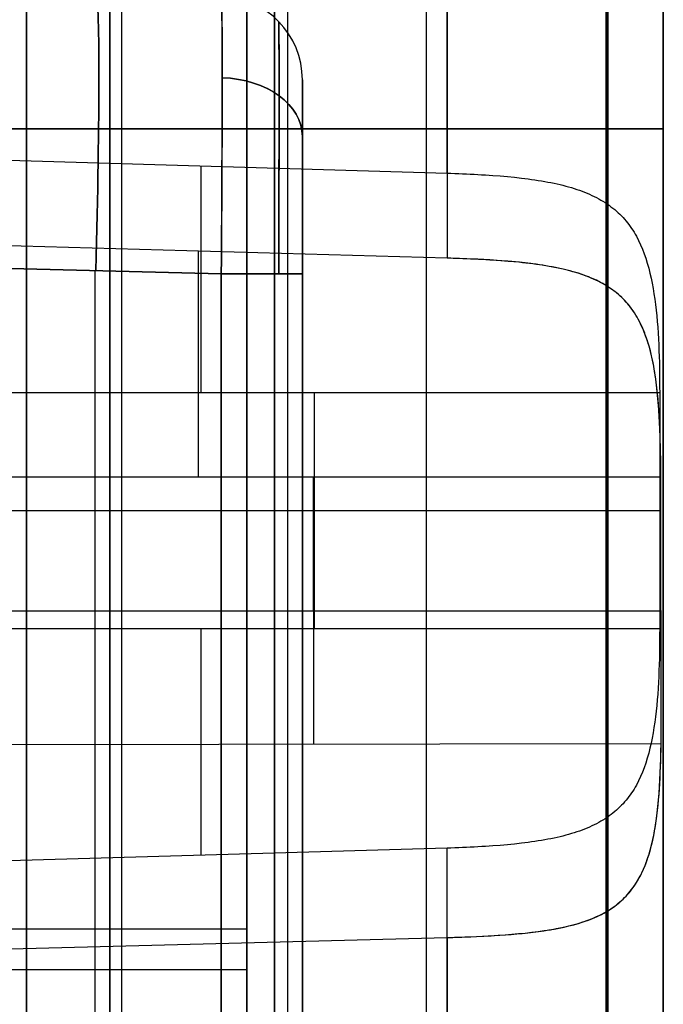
# Model space of a CAD drawing. Extents: x -8 to 8, y 0 to 107.
# Tile 178 of 256: x 6.01 to 8.33, y 25.7 to 29.24. Entities that reach past the tile are written whole.
import ezdxf

# ---------------------------------------------------------------- set-up
doc = ezdxf.new("R2010")
doc.units = 0
doc.layers.add('COUPLER_CASE', color=7, linetype='CONTINUOUS')
doc.layers.add('COUPLER_PCB', color=7, linetype='CONTINUOUS')

msp = doc.modelspace()

# ---------------------------------------------------------------- linework, layer by layer
at = {"layer": 'COUPLER_CASE', "color": 9}
for p, q in [((8.3272, 85.4991, 75.6982), (8.3272, 18.3788, 75.6982)), ((6.3772, 20.5495, 52.6049), (6.3772, 39.5872, 52.6049)), ((6.3772, 20.5495, 97.0761), (6.3772, 39.5872, 97.0761)), ((6.9272, 39.5728, 52.6193), (6.9272, 20.5639, 52.6193)), ((6.9272, 20.5639, 97.0617), (6.9272, 39.5728, 97.0617)), ((6.9272, 39.5728, 74.8405), (6.9272, 20.5639, 74.8405)), ((6.8272, 24.3712, 138.9332), (6.8272, 39.0453, 138.9332)), ((6.8272, 16.2084, 143.033), (6.8272, 35.9882, 143.033)), ((8.3272, 35.722, 144.7152), (8.3272, 5.3571, 144.7152)), ((6.8272, 24.3712, 12.3627), (6.8272, 34.0663, 12.3627)), ((6.8272, 24.4622, 13.4989), (6.8272, 33.241, 13.4989)), ((6.8272, 33.241, 137.6704), (6.8272, 24.4622, 137.6704)), ((6.9746, 24.4661, 134.7957), (6.9746, 33.2371, 134.7957)), ((6.9746, 24.4661, 16.3736), (6.9746, 33.2371, 16.3736)), ((7.4746, 24.4792, 13.5158), (7.4746, 33.224, 13.5158)), ((7.4746, 24.4792, 137.6534), (7.4746, 33.224, 137.6534)), ((8.1219, 33.2071, 13.5328), (8.1219, 24.4961, 13.5328)), ((8.1219, 24.4961, 137.6365), (8.1219, 33.2071, 137.6365)), ((8.1219, 33.2071, 134.8257), (8.1219, 24.4961, 134.8257)), ((8.1219, 24.4961, 16.3435), (8.1219, 33.2071, 16.3435)), ((8.1272, 33.2071, 16.3434), (8.1272, 24.4961, 16.3434)), ((8.1272, 24.4961, 13.5328), (8.1272, 33.2071, 13.5328)), ((8.1272, 24.4961, 134.8258), (8.1272, 33.2071, 134.8258)), ((8.1272, 33.2071, 137.6364), (8.1272, 24.4961, 137.6364)), ((8.3272, 24.4961, 137.8364), (8.3272, 33.2071, 137.8364)), ((8.3272, 33.2071, 134.6258), (8.3272, 24.4961, 134.6258)), ((8.3272, 33.2071, 13.3328), (8.3272, 24.4961, 13.3328)), ((8.3272, 24.4961, 16.5434), (8.3272, 33.2071, 16.5434)), ((6.8272, 31.1502, 8.3635), (6.8272, 20.5612, 8.3635)), ((7.5481, 30.8775, 5.8815), (7.5481, 28.3849, 5.8815)), ((8.3272, 19.0786, 6.6812), (8.3272, 30.8775, 6.6812)), ((7.5481, 28.6913, 145.515), (7.5481, 30.2586, 145.515)), ((7.0272, 29.028, 18.3412), (7.0272, 29.028, 43.7334)), ((7.0272, 29.028, 31.0373), (7.0272, 22.2753, 31.0373)), ((8.1219, 28.8516, 134.8257), (5.8272, 28.8516, 134.7656)), ((5.8272, 28.8516, 16.4036), (8.1219, 28.8516, 16.3435)), ((8.1219, 28.8516, 13.5328), (6.8272, 28.8516, 13.4989)), ((6.8272, 28.8516, 137.6704), (8.1219, 28.8516, 137.6365)), ((5.011, 28.7657, 145.5814), (7.5481, 28.6913, 145.515)), ((7.5481, 28.6913, 145.515), (7.5622, 28.6909, 145.5145)), ((7.5622, 28.6909, 145.5145), (7.5763, 28.6904, 145.5137)), ((7.5763, 28.6904, 145.5137), (7.5903, 28.6899, 145.5127)), ((7.5903, 28.6899, 145.5127), (7.6042, 28.6893, 145.5115)), ((7.6042, 28.6893, 145.5115), (7.6181, 28.6887, 145.51)), ((7.6181, 28.6887, 145.51), (7.6319, 28.6881, 145.5083)), ((7.6319, 28.6881, 145.5083), (7.6456, 28.6874, 145.5064)), ((7.6456, 28.6874, 145.5064), (7.6593, 28.6866, 145.5042)), ((7.6593, 28.6866, 145.5042), (7.6729, 28.6858, 145.5018)), ((7.6729, 28.6858, 145.5018), (7.6864, 28.685, 145.4992)), ((7.6864, 28.685, 145.4992), (7.7131, 28.6832, 145.4932)), ((7.7131, 28.6832, 145.4932), (7.7395, 28.6812, 145.4865)), ((7.7395, 28.6812, 145.4865), (7.7655, 28.6789, 145.4788)), ((7.7655, 28.6789, 145.4788), (7.791, 28.6765, 145.4704)), ((7.791, 28.6765, 145.4704), (7.8161, 28.6737, 145.4612)), ((7.8161, 28.6737, 145.4612), (7.8285, 28.6722, 145.4563)), ((7.8285, 28.6722, 145.4563), (7.8407, 28.6707, 145.4512)), ((7.8407, 28.6707, 145.4512), (7.8528, 28.669, 145.4459)), ((7.8528, 28.669, 145.4459), (7.8648, 28.6673, 145.4405)), ((7.8648, 28.6673, 145.4405), (7.8766, 28.6655, 145.4348)), ((7.8766, 28.6655, 145.4348), (7.8883, 28.6636, 145.429)), ((7.8883, 28.6636, 145.429), (7.8999, 28.6616, 145.4231)), ((7.8999, 28.6616, 145.4231), (7.9113, 28.6595, 145.417)), ((7.9113, 28.6595, 145.417), (7.9225, 28.6573, 145.4107)), ((7.9225, 28.6573, 145.4107), (7.9336, 28.655, 145.4042)), ((7.9336, 28.655, 145.4042), (7.9445, 28.6526, 145.3977)), ((7.9445, 28.6526, 145.3977), (7.9553, 28.6501, 145.3909)), ((7.9553, 28.6501, 145.3909), (7.9658, 28.6475, 145.3841)), ((7.9658, 28.6475, 145.3841), (7.9761, 28.6448, 145.3772)), ((7.9761, 28.6448, 145.3772), (7.9863, 28.642, 145.3701)), ((7.9863, 28.642, 145.3701), (7.9963, 28.6391, 145.3629)), ((7.9963, 28.6391, 145.3629), (8.0061, 28.636, 145.3557)), ((8.0061, 28.636, 145.3557), (8.0157, 28.6329, 145.3483)), ((8.0157, 28.6329, 145.3483), (8.0252, 28.6296, 145.3409)), ((8.0252, 28.6296, 145.3409), (8.0345, 28.6262, 145.3333)), ((8.0345, 28.6262, 145.3333), (8.0436, 28.6226, 145.3257)), ((8.0436, 28.6226, 145.3257), (8.0525, 28.619, 145.3181)), ((8.0525, 28.619, 145.3181), (8.0612, 28.6152, 145.3103)), ((8.0612, 28.6152, 145.3103), (8.0698, 28.6114, 145.3025)), ((8.0698, 28.6114, 145.3025), (8.0782, 28.6073, 145.2947)), ((8.0782, 28.6073, 145.2947), (8.0863, 28.6032, 145.2868)), ((8.0863, 28.6032, 145.2868), (8.0944, 28.5989, 145.2789)), ((8.0944, 28.5989, 145.2789), (8.1022, 28.5945, 145.2709)), ((8.1022, 28.5945, 145.2709), (8.1099, 28.59, 145.2629)), ((8.1099, 28.59, 145.2629), (8.1173, 28.5853, 145.2549)), ((8.1173, 28.5853, 145.2549), (8.1247, 28.5805, 145.2469)), ((8.1247, 28.5805, 145.2469), (8.1318, 28.5755, 145.2388)), ((8.1318, 28.5755, 145.2388), (8.1387, 28.5705, 145.2307)), ((8.1387, 28.5705, 145.2307), (8.1455, 28.5653, 145.2227)), ((8.1455, 28.5653, 145.2227), (8.1521, 28.5599, 145.2146)), ((8.1521, 28.5599, 145.2146), (8.1585, 28.5544, 145.2065)), ((8.1585, 28.5544, 145.2065), (8.1647, 28.5488, 145.1984)), ((8.1647, 28.5488, 145.1984), (8.1708, 28.5431, 145.1904)), ((8.1708, 28.5431, 145.1904), (8.1766, 28.5372, 145.1824)), ((8.1766, 28.5372, 145.1824), (8.1823, 28.5312, 145.1744)), ((8.1823, 28.5312, 145.1744), (8.1878, 28.525, 145.1664)), ((8.1878, 28.525, 145.1664), (8.1932, 28.5187, 145.1584)), ((8.1932, 28.5187, 145.1584), (8.1984, 28.5123, 145.1505)), ((8.1984, 28.5123, 145.1505), (8.2034, 28.5058, 145.1426)), ((8.2034, 28.5058, 145.1426), (8.2082, 28.4991, 145.1348)), ((8.2082, 28.4991, 145.1348), (8.2129, 28.4923, 145.1271)), ((8.2129, 28.4923, 145.1271), (8.2175, 28.4854, 145.1194)), ((8.2175, 28.4854, 145.1194), (8.2219, 28.4783, 145.1117)), ((8.2219, 28.4783, 145.1117), (8.2261, 28.4712, 145.1042)), ((8.2261, 28.4712, 145.1042), (8.2303, 28.4639, 145.0967)), ((8.2303, 28.4639, 145.0967), (8.2381, 28.4489, 145.0818)), ((7.5481, 28.3849, 5.8815), (4.9857, 28.4578, 5.8144)), ((8.2381, 28.4489, 145.0818), (8.2454, 28.4335, 145.0673)), ((8.2454, 28.4335, 145.0673), (8.2521, 28.4176, 145.0531)), ((8.2521, 28.4176, 145.0531), (8.2584, 28.4012, 145.0393)), ((8.2584, 28.4012, 145.0393), (8.2642, 28.3845, 145.0259)), ((7.5704, 28.3842, 5.8824), (7.5481, 28.3849, 5.8815)), ((7.5624, 28.3845, 5.882), (7.5481, 28.3849, 5.8815)), ((7.5767, 28.384, 5.8828), (7.5624, 28.3845, 5.882)), ((7.5927, 28.3835, 5.8839), (7.5704, 28.3842, 5.8824)), ((7.5909, 28.3835, 5.8838), (7.5767, 28.384, 5.8828)), ((7.6051, 28.383, 5.885), (7.5909, 28.3835, 5.8838)), ((7.615, 28.3827, 5.8861), (7.5927, 28.3835, 5.8839)), ((7.6192, 28.3824, 5.8866), (7.6051, 28.383, 5.885)), ((7.6371, 28.3818, 5.8888), (7.615, 28.3827, 5.8861)), ((7.6332, 28.3818, 5.8883), (7.6192, 28.3824, 5.8866)), ((7.6471, 28.3812, 5.8903), (7.6332, 28.3818, 5.8883)), ((7.6591, 28.3808, 5.8922), (7.6371, 28.3818, 5.8888)), ((7.661, 28.3805, 5.8925), (7.6471, 28.3812, 5.8903)), ((7.6811, 28.3797, 5.8962), (7.6591, 28.3808, 5.8922)), ((7.6747, 28.3798, 5.895), (7.661, 28.3805, 5.8925)), ((7.6884, 28.379, 5.8977), (7.6747, 28.3798, 5.895)), ((7.7029, 28.3784, 5.9008), (7.6811, 28.3797, 5.8962)), ((7.702, 28.3782, 5.9006), (7.6884, 28.379, 5.8977)), ((7.7155, 28.3774, 5.9038), (7.702, 28.3782, 5.9006)), ((7.7246, 28.3771, 5.906), (7.7029, 28.3784, 5.9008)), ((7.7289, 28.3765, 5.9071), (7.7155, 28.3774, 5.9038)), ((7.7461, 28.3755, 5.9118), (7.7246, 28.3771, 5.906)), ((7.7423, 28.3755, 5.9107), (7.7289, 28.3765, 5.9071)), ((7.7555, 28.3745, 5.9146), (7.7423, 28.3755, 5.9107)), ((7.7674, 28.3739, 5.9182), (7.7461, 28.3755, 5.9118)), ((7.7686, 28.3735, 5.9186), (7.7555, 28.3745, 5.9146)), ((7.7885, 28.372, 5.9251), (7.7674, 28.3739, 5.9182)), ((7.7815, 28.3724, 5.9228), (7.7686, 28.3735, 5.9186)), ((7.7944, 28.3712, 5.9272), (7.7815, 28.3724, 5.9228)), ((7.8095, 28.37, 5.9327), (7.7885, 28.372, 5.9251)), ((7.8071, 28.37, 5.9319), (7.7944, 28.3712, 5.9272)), ((7.8198, 28.3687, 5.9367), (7.8071, 28.37, 5.9319)), ((7.8302, 28.3677, 5.9408), (7.8095, 28.37, 5.9327)), ((7.8323, 28.3673, 5.9418), (7.8198, 28.3687, 5.9367)), ((7.8506, 28.3653, 5.9495), (7.8302, 28.3677, 5.9408)), ((7.8447, 28.3659, 5.947), (7.8323, 28.3673, 5.9418)), ((7.8569, 28.3644, 5.9524), (7.8447, 28.3659, 5.947)), ((7.8708, 28.3626, 5.9588), (7.8506, 28.3653, 5.9495)), ((7.869, 28.3628, 5.958), (7.8569, 28.3644, 5.9524)), ((7.881, 28.3611, 5.9638), (7.869, 28.3628, 5.958)), ((7.8908, 28.3597, 5.9686), (7.8708, 28.3626, 5.9588)), ((7.8928, 28.3593, 5.9697), (7.881, 28.3611, 5.9638)), ((7.9102, 28.3565, 5.9789), (7.8908, 28.3597, 5.9686)), ((7.9045, 28.3575, 5.9758), (7.8928, 28.3593, 5.9697)), ((7.916, 28.3555, 5.9821), (7.9045, 28.3575, 5.9758)), ((7.9294, 28.3531, 5.9897), (7.9102, 28.3565, 5.9789)), ((7.9273, 28.3535, 5.9885), (7.916, 28.3555, 5.9821)), ((8.2642, 28.3845, 145.0259), (8.2696, 28.3672, 145.0128)), ((8.2696, 28.3672, 145.0128), (8.2746, 28.3495, 145.0002)), ((5.8272, 28.352, 17.3177), (6.735, 28.3282, 17.3415)), ((6.735, 28.3282, 44.7331), (5.8272, 28.352, 44.7569)), ((6.2811, 22.9632, 44.745), (6.2811, 28.3401, 44.745)), ((6.2811, 22.9632, 17.3296), (6.2811, 28.3401, 17.3296)), ((6.735, 22.9751, 44.7331), (6.735, 28.3282, 44.7331)), ((6.735, 28.3282, 17.3415), (6.735, 22.9751, 17.3415)), ((7.0272, 28.3282, 44.4332), (7.0272, 22.9751, 44.4332)), ((7.0272, 22.9751, 17.6414), (7.0272, 28.3282, 17.6414)), ((7.9385, 28.3514, 5.9951), (7.9273, 28.3535, 5.9885)), ((7.9483, 28.3494, 6.0011), (7.9294, 28.3531, 5.9897)), ((7.9496, 28.3491, 6.0019), (7.9385, 28.3514, 5.9951)), ((7.9669, 28.3453, 6.0129), (7.9483, 28.3494, 6.0011)), ((7.9604, 28.3468, 6.0088), (7.9496, 28.3491, 6.0019)), ((7.971, 28.3443, 6.0158), (7.9604, 28.3468, 6.0088)), ((7.9852, 28.3408, 6.0253), (7.9669, 28.3453, 6.0129)), ((7.9815, 28.3418, 6.0229), (7.971, 28.3443, 6.0158)), ((7.9917, 28.3391, 6.0301), (7.9815, 28.3418, 6.0229)), ((8.0031, 28.336, 6.0382), (7.9852, 28.3408, 6.0253)), ((8.0018, 28.3363, 6.0375), (7.9917, 28.3391, 6.0301)), ((8.0117, 28.3335, 6.045), (8.0018, 28.3363, 6.0375)), ((8.0206, 28.3307, 6.0516), (8.0031, 28.336, 6.0382)), ((8.0214, 28.3304, 6.0525), (8.0117, 28.3335, 6.045)), ((8.0378, 28.325, 6.0654), (8.0206, 28.3307, 6.0516)), ((8.031, 28.3273, 6.0602), (8.0214, 28.3304, 6.0525)), ((8.0404, 28.3241, 6.0679), (8.031, 28.3273, 6.0602)), ((8.0544, 28.3189, 6.0796), (8.0378, 28.325, 6.0654)), ((8.0495, 28.3207, 6.0758), (8.0404, 28.3241, 6.0679)), ((8.0585, 28.3172, 6.0837), (8.0495, 28.3207, 6.0758)), ((8.2746, 28.3495, 145.0002), (8.2791, 28.3315, 144.9881)), ((8.2791, 28.3315, 144.9881), (8.2833, 28.3132, 144.9765)), ((8.0705, 28.3123, 6.0941), (8.0544, 28.3189, 6.0796)), ((8.0674, 28.3135, 6.0916), (8.0585, 28.3172, 6.0837)), ((8.076, 28.3098, 6.0997), (8.0674, 28.3135, 6.0916)), ((8.0862, 28.3052, 6.109), (8.0705, 28.3123, 6.0941)), ((8.0844, 28.3059, 6.1078), (8.076, 28.3098, 6.0997)), ((8.0927, 28.3019, 6.1159), (8.0844, 28.3059, 6.1078)), ((8.1014, 28.2975, 6.1242), (8.0862, 28.3052, 6.109)), ((8.1008, 28.2977, 6.1241), (8.0927, 28.3019, 6.1159)), ((8.1087, 28.2935, 6.1323), (8.1008, 28.2977, 6.1241)), ((8.1088, 28.2935, 6.132), (8.1014, 28.2975, 6.1242)), ((8.1165, 28.289, 6.1406), (8.1087, 28.2935, 6.1323)), ((8.116, 28.2894, 6.1398), (8.1088, 28.2935, 6.132)), ((8.1232, 28.2851, 6.1476), (8.116, 28.2894, 6.1398)), ((8.124, 28.2844, 6.149), (8.1165, 28.289, 6.1406)), ((8.1302, 28.2806, 6.1556), (8.1232, 28.2851, 6.1476)), ((8.1314, 28.2797, 6.1573), (8.124, 28.2844, 6.149)), ((8.2833, 28.3132, 144.9765), (8.287, 28.2946, 144.9654)), ((8.287, 28.2946, 144.9654), (8.2904, 28.2758, 144.9548)), ((8.1371, 28.276, 6.1635), (8.1302, 28.2806, 6.1556)), ((8.1386, 28.2748, 6.1657), (8.1314, 28.2797, 6.1573)), ((8.1438, 28.2713, 6.1716), (8.1371, 28.276, 6.1635)), ((8.1456, 28.2699, 6.1741), (8.1386, 28.2748, 6.1657)), ((8.1504, 28.2664, 6.1796), (8.1438, 28.2713, 6.1716)), ((8.1525, 28.2647, 6.1824), (8.1456, 28.2699, 6.1741)), ((8.1569, 28.2613, 6.1878), (8.1504, 28.2664, 6.1796)), ((8.1591, 28.2595, 6.1908), (8.1525, 28.2647, 6.1824)), ((8.1631, 28.2562, 6.1959), (8.1569, 28.2613, 6.1878)), ((8.1655, 28.2541, 6.1991), (8.1591, 28.2595, 6.1908)), ((8.1693, 28.2508, 6.2041), (8.1631, 28.2562, 6.1959)), ((8.1717, 28.2486, 6.2074), (8.1655, 28.2541, 6.1991)), ((8.1753, 28.2453, 6.2122), (8.1693, 28.2508, 6.2041)), ((8.1778, 28.243, 6.2157), (8.1717, 28.2486, 6.2074)), ((8.2904, 28.2758, 144.9548), (8.2935, 28.2567, 144.9447)), ((8.2935, 28.2567, 144.9447), (8.2964, 28.2374, 144.9352)), ((8.1812, 28.2397, 6.2205), (8.1753, 28.2453, 6.2122)), ((8.1836, 28.2372, 6.224), (8.1778, 28.243, 6.2157)), ((8.1869, 28.2338, 6.2287), (8.1812, 28.2397, 6.2205)), ((8.1893, 28.2313, 6.2322), (8.1836, 28.2372, 6.224)), ((8.1925, 28.2278, 6.237), (8.1869, 28.2338, 6.2287)), ((8.1947, 28.2253, 6.2404), (8.1893, 28.2313, 6.2322)), ((8.1979, 28.2215, 6.2453), (8.1925, 28.2278, 6.237)), ((8.2001, 28.2191, 6.2486), (8.1947, 28.2253, 6.2404)), ((8.2033, 28.2151, 6.2536), (8.1979, 28.2215, 6.2453)), ((8.2052, 28.2128, 6.2567), (8.2001, 28.2191, 6.2486)), ((8.2085, 28.2085, 6.2619), (8.2033, 28.2151, 6.2536)), ((8.2102, 28.2063, 6.2648), (8.2052, 28.2128, 6.2567)), ((8.2964, 28.2374, 144.9352), (8.2989, 28.2176, 144.9261)), ((8.2989, 28.2176, 144.9261), (8.3013, 28.1975, 144.9176)), ((8.2135, 28.2017, 6.2703), (8.2085, 28.2085, 6.2619)), ((8.215, 28.1997, 6.2729), (8.2102, 28.2063, 6.2648)), ((8.2185, 28.1947, 6.2786), (8.2135, 28.2017, 6.2703)), ((8.2197, 28.193, 6.2809), (8.215, 28.1997, 6.2729)), ((8.2233, 28.1874, 6.287), (8.2185, 28.1947, 6.2786)), ((8.2242, 28.1862, 6.2888), (8.2197, 28.193, 6.2809)), ((8.2279, 28.18, 6.2953), (8.2233, 28.1874, 6.287)), ((8.2286, 28.1792, 6.2967), (8.2242, 28.1862, 6.2888)), ((8.2325, 28.1725, 6.3037), (8.2279, 28.18, 6.2953)), ((8.2328, 28.1721, 6.3046), (8.2286, 28.1792, 6.2967)), ((8.3013, 28.1975, 144.9176), (8.3034, 28.1772, 144.9096)), ((8.3034, 28.1772, 144.9096), (8.3052, 28.1567, 144.9022)), ((8.2369, 28.1647, 6.312), (8.2325, 28.1725, 6.3037)), ((8.2369, 28.1648, 6.3123), (8.2328, 28.1721, 6.3046)), ((8.2408, 28.1574, 6.3201), (8.2369, 28.1648, 6.3123)), ((8.2411, 28.1567, 6.3203), (8.2369, 28.1647, 6.312)), ((8.2447, 28.1499, 6.3277), (8.2408, 28.1574, 6.3201)), ((8.2452, 28.1486, 6.3284), (8.2411, 28.1567, 6.3203)), ((8.2519, 28.1345, 6.3427), (8.2447, 28.1499, 6.3277)), ((8.2491, 28.1404, 6.3365), (8.2452, 28.1486, 6.3284)), ((8.3052, 28.1567, 144.9022), (8.3069, 28.136, 144.8954)), ((8.2529, 28.132, 6.3446), (8.2491, 28.1404, 6.3365)), ((8.2585, 28.1187, 6.3574), (8.2519, 28.1345, 6.3427)), ((8.2565, 28.1234, 6.3526), (8.2529, 28.132, 6.3446)), ((8.2601, 28.1146, 6.3606), (8.2565, 28.1234, 6.3526)), ((8.2647, 28.1024, 6.3718), (8.2585, 28.1187, 6.3574)), ((8.2635, 28.1056, 6.3684), (8.2601, 28.1146, 6.3606)), ((8.3069, 28.136, 144.8954), (8.3084, 28.1151, 144.8891)), ((8.3084, 28.1151, 144.8891), (8.3096, 28.094, 144.8834)), ((8.2667, 28.0965, 6.3763), (8.2635, 28.1056, 6.3684)), ((8.2704, 28.0857, 6.3857), (8.2647, 28.1024, 6.3718)), ((8.2699, 28.0872, 6.384), (8.2667, 28.0965, 6.3763)), ((8.2729, 28.0777, 6.3916), (8.2699, 28.0872, 6.384)), ((8.2757, 28.0683, 6.3993), (8.2704, 28.0857, 6.3857)), ((8.2758, 28.068, 6.3991), (8.2729, 28.0777, 6.3916)), ((8.3096, 28.094, 144.8834), (8.3107, 28.0728, 144.8783)), ((8.3107, 28.0728, 144.8783), (8.3116, 28.0515, 144.8738)), ((8.2806, 28.0506, 6.4124), (8.2757, 28.0683, 6.3993)), ((8.2785, 28.0582, 6.4066), (8.2758, 28.068, 6.3991)), ((8.2812, 28.0482, 6.4139), (8.2785, 28.0582, 6.4066)), ((8.285, 28.0326, 6.425), (8.2806, 28.0506, 6.4124)), ((8.2837, 28.038, 6.4211), (8.2812, 28.0482, 6.4139)), ((8.2861, 28.0277, 6.4282), (8.2837, 28.038, 6.4211)), ((8.3116, 28.0515, 144.8738), (8.3123, 28.03, 144.8698)), ((8.289, 28.0142, 6.4372), (8.285, 28.0326, 6.425)), ((8.2884, 28.0172, 6.4351), (8.2861, 28.0277, 6.4282)), ((8.2905, 28.0066, 6.4419), (8.2884, 28.0172, 6.4351)), ((8.2926, 27.9955, 6.4487), (8.289, 28.0142, 6.4372)), ((8.2926, 27.9956, 6.4487), (8.2905, 28.0066, 6.4419)), ((8.3123, 28.03, 144.8698), (8.313, 28.0084, 144.8665)), ((8.313, 28.0084, 144.8665), (8.3134, 27.9867, 144.8638)), ((8.2946, 27.9845, 6.4552), (8.2926, 27.9956, 6.4487)), ((8.2959, 27.9766, 6.4598), (8.2926, 27.9955, 6.4487)), ((8.2964, 27.9733, 6.4616), (8.2946, 27.9845, 6.4552)), ((8.2989, 27.9574, 6.4703), (8.2959, 27.9766, 6.4598)), ((8.2982, 27.9619, 6.4679), (8.2964, 27.9733, 6.4616)), ((8.3134, 27.9867, 144.8638), (8.3138, 27.965, 144.8616)), ((8.3138, 27.965, 144.8616), (8.314, 27.9431, 144.8601)), ((8.2999, 27.9503, 6.474), (8.2982, 27.9619, 6.4679)), ((8.3015, 27.9379, 6.4802), (8.2989, 27.9574, 6.4703)), ((8.3014, 27.9386, 6.4799), (8.2999, 27.9503, 6.474)), ((8.3029, 27.9268, 6.4856), (8.3014, 27.9386, 6.4799)), ((8.304, 27.918, 6.4897), (8.3015, 27.9379, 6.4802)), ((8.314, 27.9431, 144.8601), (8.3141, 27.9213, 144.8592)), ((8.3142, 27.8994, 144.8589), (5.8267, 27.8994, 144.7938)), ((7.0704, 27.0505, 144.8263), (7.0704, 27.8994, 144.8263)), ((8.3043, 27.9148, 6.4912), (8.3029, 27.9268, 6.4856)), ((8.3062, 27.8978, 6.4987), (8.304, 27.918, 6.4897)), ((8.3056, 27.9027, 6.4965), (8.3043, 27.9148, 6.4912)), ((8.3068, 27.8905, 6.5017), (8.3056, 27.9027, 6.4965)), ((8.3082, 27.8773, 6.5071), (8.3062, 27.8978, 6.4987)), ((8.3141, 27.9213, 144.8592), (8.3142, 27.8994, 144.8589)), ((8.3142, 27.8994, 144.8589), (8.3142, 27.0505, 144.8589)), ((8.3079, 27.8781, 6.5067), (8.3068, 27.8905, 6.5017)), ((8.309, 27.8656, 6.5115), (8.3079, 27.8781, 6.5067)), ((8.3099, 27.8566, 6.5149), (8.3082, 27.8773, 6.5071)), ((8.3099, 27.853, 6.5161), (8.309, 27.8656, 6.5115)), ((8.3115, 27.8357, 6.5221), (8.3099, 27.8566, 6.5149)), ((8.3109, 27.8403, 6.5205), (8.3099, 27.853, 6.5161)), ((8.3117, 27.8275, 6.5247), (8.3109, 27.8403, 6.5205)), ((8.3128, 27.8146, 6.5287), (8.3115, 27.8357, 6.5221)), ((8.3125, 27.8146, 6.5287), (8.3117, 27.8275, 6.5247)), ((8.3132, 27.8015, 6.5325), (8.3125, 27.8146, 6.5287)), ((8.314, 27.7933, 6.5348), (8.3128, 27.8146, 6.5287)), ((8.3139, 27.7884, 6.536), (8.3132, 27.8015, 6.5325)), ((8.3145, 27.7752, 6.5394), (8.3139, 27.7884, 6.536)), ((8.315, 27.7719, 6.5402), (8.314, 27.7933, 6.5348)), ((8.3151, 27.7618, 6.5425), (8.3145, 27.7752, 6.5394)), ((8.3158, 27.7503, 6.545), (8.315, 27.7719, 6.5402)), ((8.3156, 27.7484, 6.5454), (8.3151, 27.7618, 6.5425)), ((8.316, 27.735, 6.548), (8.3156, 27.7484, 6.5454)), ((8.3165, 27.7286, 6.5493), (8.3158, 27.7503, 6.545)), ((8.3164, 27.7214, 6.5505), (8.316, 27.735, 6.548)), ((8.3168, 27.7078, 6.5527), (8.3164, 27.7214, 6.5505)), ((8.317, 27.7068, 6.5529), (8.3165, 27.7286, 6.5493)), ((8.3171, 27.6941, 6.5547), (8.3168, 27.7078, 6.5527)), ((8.3175, 27.6848, 6.5559), (8.317, 27.7068, 6.5529)), ((8.3174, 27.6803, 6.5564), (8.3171, 27.6941, 6.5547)), ((8.3176, 27.6664, 6.5579), (8.3174, 27.6803, 6.5564)), ((8.3178, 27.6628, 6.5583), (8.3175, 27.6848, 6.5559)), ((8.3178, 27.6525, 6.5591), (8.3176, 27.6664, 6.5579)), ((8.318, 27.6407, 6.56), (8.3178, 27.6628, 6.5583)), ((8.318, 27.6386, 6.5602), (8.3178, 27.6525, 6.5591)), ((8.3181, 27.6186, 6.5612), (8.318, 27.6407, 6.56)), ((8.3181, 27.6246, 6.5609), (8.318, 27.6386, 6.5602)), ((8.3182, 27.6105, 6.5614), (8.3181, 27.6246, 6.5609)), ((8.3182, 27.5964, 6.5617), (8.3181, 27.6186, 6.5612)), ((8.3182, 27.5964, 6.5617), (8.3182, 27.6105, 6.5614)), ((5.8264, 27.597, 6.6269), (8.3182, 27.5964, 6.5617)), ((7.068, 26.6324, 6.6029), (7.0678, 27.5967, 6.5944)), ((8.3194, 26.6343, 6.5701), (8.3182, 27.5964, 6.5617)), ((8.3142, 27.4749, 144.8589), (5.8272, 27.4749, 144.7938)), ((5.8272, 27.1137, 6.6312), (8.3188, 27.1137, 6.5659)), ((5.8267, 27.0505, 144.7938), (8.3142, 27.0505, 144.8589)), ((8.3142, 27.0505, 144.8589), (8.3141, 27.0286, 144.8592)), ((8.314, 27.0068, 144.8601), (8.3138, 26.985, 144.8616)), ((8.3141, 27.0286, 144.8592), (8.314, 27.0068, 144.8601)), ((8.3138, 26.985, 144.8616), (8.3134, 26.9632, 144.8638)), ((8.313, 26.9416, 144.8665), (8.3123, 26.92, 144.8698)), ((8.3134, 26.9632, 144.8638), (8.313, 26.9416, 144.8665)), ((8.3123, 26.92, 144.8698), (8.3116, 26.8985, 144.8737)), ((8.3107, 26.8772, 144.8783), (8.3096, 26.8559, 144.8834)), ((8.3116, 26.8985, 144.8737), (8.3107, 26.8772, 144.8783)), ((8.3084, 26.8349, 144.8891), (8.3069, 26.814, 144.8953)), ((8.3096, 26.8559, 144.8834), (8.3084, 26.8349, 144.8891)), ((8.3052, 26.7933, 144.9022), (8.3034, 26.7728, 144.9096)), ((8.3069, 26.814, 144.8953), (8.3052, 26.7933, 144.9022)), ((8.3034, 26.7728, 144.9096), (8.3013, 26.7525, 144.9176)), ((8.2989, 26.7324, 144.9261), (8.2964, 26.7126, 144.9352)), ((8.3013, 26.7525, 144.9176), (8.2989, 26.7324, 144.9261)), ((8.2936, 26.6932, 144.9447), (8.2905, 26.6741, 144.9548)), ((8.2964, 26.7126, 144.9352), (8.2936, 26.6932, 144.9447)), ((8.287, 26.6553, 144.9654), (8.2833, 26.6367, 144.9765)), ((8.2905, 26.6741, 144.9548), (8.287, 26.6553, 144.9654)), ((8.3194, 26.6343, 6.5701), (5.8163, 26.6305, 6.6357)), ((8.2791, 26.6184, 144.9881), (8.2746, 26.6004, 145.0002)), ((8.2833, 26.6367, 144.9765), (8.2791, 26.6184, 144.9881)), ((8.3189, 26.6078, 6.5663), (8.3194, 26.6343, 6.5701)), ((8.319, 26.6135, 6.5672), (8.3194, 26.6343, 6.5701)), ((8.2696, 26.5827, 145.0129), (8.2642, 26.5654, 145.026)), ((8.2746, 26.6004, 145.0002), (8.2696, 26.5827, 145.0129)), ((8.3173, 26.5557, 6.556), (8.3182, 26.5815, 6.5616)), ((8.318, 26.5723, 6.5597), (8.3185, 26.5928, 6.5637)), ((8.3182, 26.5815, 6.5616), (8.3189, 26.6078, 6.5663)), ((8.3185, 26.5928, 6.5637), (8.319, 26.6135, 6.5672)), ((8.2584, 26.5486, 145.0393), (8.2522, 26.5323, 145.0531)), ((8.2642, 26.5654, 145.026), (8.2584, 26.5486, 145.0393)), ((8.3163, 26.5302, 6.5496), (8.3173, 26.5557, 6.556)), ((8.3165, 26.5316, 6.55), (8.3173, 26.5519, 6.5551)), ((8.3173, 26.5519, 6.5551), (8.318, 26.5723, 6.5597)), ((8.2454, 26.5164, 145.0673), (8.2381, 26.501, 145.0818)), ((8.2522, 26.5323, 145.0531), (8.2454, 26.5164, 145.0673)), ((8.3145, 26.4915, 6.5381), (8.3156, 26.5114, 6.5443)), ((8.315, 26.5051, 6.5424), (8.3163, 26.5302, 6.5496)), ((8.3156, 26.5114, 6.5443), (8.3165, 26.5316, 6.55)), ((8.2262, 26.4787, 145.1041), (8.2219, 26.4716, 145.1117)), ((8.2303, 26.486, 145.0966), (8.2262, 26.4787, 145.1041)), ((8.2381, 26.501, 145.0818), (8.2303, 26.486, 145.0966)), ((8.3119, 26.4561, 6.5257), (8.3136, 26.4803, 6.5344)), ((8.3133, 26.4717, 6.5314), (8.3145, 26.4915, 6.5381)), ((8.3136, 26.4803, 6.5344), (8.315, 26.5051, 6.5424)), ((8.2034, 26.4442, 145.1426), (8.1984, 26.4376, 145.1504)), ((8.2083, 26.4508, 145.1348), (8.2034, 26.4442, 145.1426)), ((8.213, 26.4576, 145.1271), (8.2083, 26.4508, 145.1348)), ((8.2175, 26.4645, 145.1194), (8.213, 26.4576, 145.1271)), ((8.2219, 26.4716, 145.1117), (8.2175, 26.4645, 145.1194)), ((8.31, 26.4323, 6.5162), (8.3119, 26.4561, 6.5257)), ((8.3103, 26.4326, 6.5164), (8.3119, 26.452, 6.5242)), ((8.3119, 26.452, 6.5242), (8.3133, 26.4717, 6.5314)), ((8.171, 26.407, 145.1901), (8.165, 26.4013, 145.1981)), ((8.1768, 26.4129, 145.1821), (8.171, 26.407, 145.1901)), ((8.1825, 26.4189, 145.1741), (8.1768, 26.4129, 145.1821)), ((8.1879, 26.425, 145.1662), (8.1825, 26.4189, 145.1741)), ((8.1933, 26.4313, 145.1583), (8.1879, 26.425, 145.1662)), ((8.1984, 26.4376, 145.1504), (8.1933, 26.4313, 145.1583)), ((8.3053, 26.3862, 6.4954), (8.3078, 26.409, 6.5061)), ((8.3064, 26.3945, 6.4994), (8.3084, 26.4135, 6.5082)), ((8.3078, 26.409, 6.5061), (8.31, 26.4323, 6.5162)), ((8.3084, 26.4135, 6.5082), (8.3103, 26.4326, 6.5164)), ((8.1248, 26.3695, 145.2467), (8.1175, 26.3647, 145.2548)), ((8.132, 26.3745, 145.2386), (8.1248, 26.3695, 145.2467)), ((8.139, 26.3796, 145.2305), (8.132, 26.3745, 145.2386)), ((8.1457, 26.3848, 145.2224), (8.139, 26.3796, 145.2305)), ((8.1523, 26.3902, 145.2143), (8.1457, 26.3848, 145.2224)), ((8.1587, 26.3957, 145.2062), (8.1523, 26.3902, 145.2143)), ((8.165, 26.4013, 145.1981), (8.1587, 26.3957, 145.2062)), ((8.3017, 26.3573, 6.4804), (8.3042, 26.3758, 6.4902)), ((8.3025, 26.3639, 6.484), (8.3053, 26.3862, 6.4954)), ((8.3042, 26.3758, 6.4902), (8.3064, 26.3945, 6.4994)), ((8.0612, 26.3346, 145.3104), (8.0524, 26.3308, 145.3182)), ((8.0698, 26.3385, 145.3026), (8.0612, 26.3346, 145.3104)), ((8.0781, 26.3425, 145.2948), (8.0698, 26.3385, 145.3026)), ((8.0863, 26.3467, 145.2869), (8.0781, 26.3425, 145.2948)), ((8.0944, 26.3509, 145.2789), (8.0863, 26.3467, 145.2869)), ((8.1022, 26.3554, 145.271), (8.0944, 26.3509, 145.2789)), ((8.1099, 26.3599, 145.2629), (8.1022, 26.3554, 145.271)), ((8.1175, 26.3647, 145.2548), (8.1099, 26.3599, 145.2629)), ((8.2959, 26.3212, 6.4595), (8.2989, 26.3391, 6.4702)), ((8.2976, 26.3315, 6.4658), (8.2993, 26.3421, 6.472)), ((8.2989, 26.3391, 6.4702), (8.3017, 26.3573, 6.4804)), ((8.2993, 26.3421, 6.472), (8.3025, 26.3639, 6.484)), ((7.9445, 26.2972, 145.3977), (7.9336, 26.2949, 145.4043)), ((7.9552, 26.2997, 145.391), (7.9445, 26.2972, 145.3977)), ((7.9658, 26.3023, 145.3842), (7.9552, 26.2997, 145.391)), ((7.9761, 26.305, 145.3773), (7.9658, 26.3023, 145.3842)), ((7.9862, 26.3078, 145.3702), (7.9761, 26.305, 145.3773)), ((7.9962, 26.3108, 145.3631), (7.9862, 26.3078, 145.3702)), ((8.006, 26.3138, 145.3558), (7.9962, 26.3108, 145.3631)), ((8.0157, 26.317, 145.3484), (8.006, 26.3138, 145.3558)), ((8.0251, 26.3203, 145.341), (8.0157, 26.317, 145.3484)), ((8.0344, 26.3237, 145.3335), (8.0251, 26.3203, 145.341)), ((8.0435, 26.3272, 145.3259), (8.0344, 26.3237, 145.3335)), ((8.0524, 26.3308, 145.3182), (8.0435, 26.3272, 145.3259)), ((8.289, 26.2868, 6.4371), (8.2926, 26.3038, 6.4486)), ((8.2898, 26.2903, 6.4395), (8.2919, 26.3004, 6.4463)), ((8.2919, 26.3004, 6.4463), (8.2939, 26.3106, 6.4529)), ((8.2926, 26.3038, 6.4486), (8.2959, 26.3212, 6.4595)), ((8.2939, 26.3106, 6.4529), (8.2958, 26.321, 6.4594)), ((8.2958, 26.321, 6.4594), (8.2976, 26.3315, 6.4658)), ((7.6182, 26.2612, 145.51), (7.6043, 26.2606, 145.5115)), ((7.632, 26.2618, 145.5083), (7.6182, 26.2612, 145.51)), ((7.6457, 26.2625, 145.5064), (7.632, 26.2618, 145.5083)), ((7.6594, 26.2633, 145.5042), (7.6457, 26.2625, 145.5064)), ((7.673, 26.264, 145.5018), (7.6594, 26.2633, 145.5042)), ((7.6865, 26.2649, 145.4991), (7.673, 26.264, 145.5018)), ((7.6999, 26.2658, 145.4963), (7.6865, 26.2649, 145.4991)), ((7.7133, 26.2667, 145.4932), (7.6999, 26.2658, 145.4963)), ((7.7397, 26.2687, 145.4864), (7.7133, 26.2667, 145.4932)), ((7.7656, 26.271, 145.4788), (7.7397, 26.2687, 145.4864)), ((7.7785, 26.2722, 145.4747), (7.7656, 26.271, 145.4788)), ((7.7912, 26.2734, 145.4704), (7.7785, 26.2722, 145.4747)), ((7.8162, 26.2762, 145.4611), (7.7912, 26.2734, 145.4704)), ((7.8286, 26.2777, 145.4562), (7.8162, 26.2762, 145.4611)), ((7.8408, 26.2792, 145.4511), (7.8286, 26.2777, 145.4562)), ((7.8529, 26.2809, 145.4459), (7.8408, 26.2792, 145.4511)), ((7.8649, 26.2826, 145.4404), (7.8529, 26.2809, 145.4459)), ((7.8767, 26.2844, 145.4348), (7.8649, 26.2826, 145.4404)), ((7.8884, 26.2863, 145.429), (7.8767, 26.2844, 145.4348)), ((7.8999, 26.2883, 145.4231), (7.8884, 26.2863, 145.429)), ((7.9113, 26.2904, 145.4169), (7.8999, 26.2883, 145.4231)), ((7.9225, 26.2926, 145.4107), (7.9113, 26.2904, 145.4169)), ((7.9336, 26.2949, 145.4043), (7.9225, 26.2926, 145.4107)), ((8.2803, 26.2517, 6.4114), (8.2828, 26.261, 6.4185)), ((8.2807, 26.2534, 6.4128), (8.285, 26.2699, 6.4252)), ((8.2828, 26.261, 6.4185), (8.2852, 26.2706, 6.4256)), ((8.285, 26.2699, 6.4252), (8.289, 26.2868, 6.4371)), ((8.2852, 26.2706, 6.4256), (8.2876, 26.2804, 6.4326)), ((8.2876, 26.2804, 6.4326), (8.2898, 26.2903, 6.4395)), ((7.5481, 26.2586, 145.515), (5.011, 26.1842, 145.5814)), ((7.5622, 26.259, 145.5145), (7.5481, 26.2586, 145.515)), ((7.5481, 24.6913, 145.515), (7.5481, 26.2586, 145.515)), ((7.5763, 26.2595, 145.5137), (7.5622, 26.259, 145.5145)), ((7.5903, 26.26, 145.5127), (7.5763, 26.2595, 145.5137)), ((7.6043, 26.2606, 145.5115), (7.5903, 26.26, 145.5127)), ((8.2708, 26.2212, 6.3867), (8.2759, 26.2371, 6.4)), ((8.272, 26.2246, 6.3893), (8.2749, 26.2335, 6.3968)), ((8.2749, 26.2335, 6.3968), (8.2776, 26.2425, 6.4041)), ((8.2759, 26.2371, 6.4), (8.2807, 26.2534, 6.4128)), ((8.2776, 26.2425, 6.4041), (8.2803, 26.2517, 6.4114)), ((8.2526, 26.1757, 6.3448), (8.2591, 26.1904, 6.359)), ((8.2558, 26.1826, 6.3509), (8.2593, 26.1907, 6.3587)), ((8.2591, 26.1904, 6.359), (8.2652, 26.2056, 6.3731)), ((8.2593, 26.1907, 6.3587), (8.2626, 26.199, 6.3665)), ((8.2626, 26.199, 6.3665), (8.2659, 26.2074, 6.3742)), ((8.2652, 26.2056, 6.3731), (8.2708, 26.2212, 6.3867)), ((8.2659, 26.2074, 6.3742), (8.269, 26.2159, 6.3818)), ((8.269, 26.2159, 6.3818), (8.272, 26.2246, 6.3893)), ((8.2383, 26.1477, 6.3154), (8.2457, 26.1615, 6.3302)), ((8.2406, 26.1519, 6.3192), (8.2446, 26.1593, 6.3272)), ((8.2446, 26.1593, 6.3272), (8.2484, 26.1669, 6.3352)), ((8.2457, 26.1615, 6.3302), (8.2526, 26.1757, 6.3448)), ((8.2484, 26.1669, 6.3352), (8.2522, 26.1747, 6.3431)), ((8.2522, 26.1747, 6.3431), (8.2558, 26.1826, 6.3509)), ((8.2129, 26.1092, 6.2696), (8.2219, 26.1216, 6.285)), ((8.2185, 26.1169, 6.2787), (8.2232, 26.1236, 6.2869)), ((8.2219, 26.1216, 6.285), (8.2303, 26.1344, 6.3003)), ((8.2232, 26.1236, 6.2869), (8.2278, 26.1305, 6.2951)), ((8.2278, 26.1305, 6.2951), (8.2322, 26.1375, 6.3031)), ((8.2303, 26.1344, 6.3003), (8.2383, 26.1477, 6.3154)), ((8.2322, 26.1375, 6.3031), (8.2364, 26.1446, 6.3112)), ((8.2364, 26.1446, 6.3112), (8.2406, 26.1519, 6.3192)), ((8.1878, 26.0803, 6.23), (8.1932, 26.086, 6.2381)), ((8.188, 26.0805, 6.2304), (8.1933, 26.086, 6.2383)), ((8.1932, 26.086, 6.2381), (8.1985, 26.0918, 6.2461)), ((8.1933, 26.086, 6.2383), (8.1984, 26.0916, 6.2462)), ((8.1984, 26.0916, 6.2462), (8.2034, 26.0973, 6.254)), ((8.1985, 26.0918, 6.2461), (8.2037, 26.0978, 6.2543)), ((8.2034, 26.0973, 6.254), (8.2129, 26.1092, 6.2696)), ((8.2037, 26.0978, 6.2543), (8.2088, 26.104, 6.2624)), ((8.2088, 26.104, 6.2624), (8.2137, 26.1104, 6.2706)), ((8.2137, 26.1104, 6.2706), (8.2185, 26.1169, 6.2787)), ((8.1402, 26.0411, 6.1672), (8.1528, 26.05, 6.1826)), ((8.1463, 26.0454, 6.1748), (8.1528, 26.05, 6.1827)), ((8.1528, 26.05, 6.1827), (8.1591, 26.0548, 6.1907)), ((8.1528, 26.05, 6.1826), (8.1589, 26.0546, 6.1904)), ((8.1589, 26.0546, 6.1904), (8.1649, 26.0594, 6.1982)), ((8.1591, 26.0548, 6.1907), (8.1652, 26.0597, 6.1986)), ((8.1649, 26.0594, 6.1982), (8.1708, 26.0644, 6.2061)), ((8.1652, 26.0597, 6.1986), (8.1711, 26.0647, 6.2066)), ((8.1708, 26.0644, 6.2061), (8.1766, 26.0695, 6.214)), ((8.1711, 26.0647, 6.2066), (8.1769, 26.0698, 6.2145)), ((8.1766, 26.0695, 6.214), (8.1822, 26.0748, 6.222)), ((8.1769, 26.0698, 6.2145), (8.1825, 26.0751, 6.2225)), ((8.1822, 26.0748, 6.222), (8.1878, 26.0803, 6.23)), ((8.1825, 26.0751, 6.2225), (8.188, 26.0805, 6.2304)), ((8.0724, 26.0055, 6.0963), (8.0885, 26.0125, 6.1117)), ((8.0844, 26.0105, 6.1072), (8.0991, 26.0174, 6.1219)), ((8.0885, 26.0125, 6.1117), (8.0964, 26.0162, 6.1195)), ((8.0964, 26.0162, 6.1195), (8.104, 26.02, 6.1273)), ((8.0991, 26.0174, 6.1219), (8.1133, 26.0248, 6.1367)), ((8.104, 26.02, 6.1273), (8.1115, 26.0239, 6.1352)), ((8.1115, 26.0239, 6.1352), (8.1188, 26.028, 6.1431)), ((8.1133, 26.0248, 6.1367), (8.127, 26.0327, 6.1519)), ((8.1188, 26.028, 6.1431), (8.126, 26.0321, 6.151)), ((8.126, 26.0321, 6.151), (8.1329, 26.0364, 6.1589)), ((8.127, 26.0327, 6.1519), (8.1402, 26.0411, 6.1672)), ((8.1329, 26.0364, 6.1589), (8.1397, 26.0408, 6.1668)), ((8.1397, 26.0408, 6.1668), (8.1463, 26.0454, 6.1748)), ((7.9623, 25.9725, 6.0101), (7.9822, 25.977, 6.0235)), ((7.9697, 25.9741, 6.0148), (7.9872, 25.9782, 6.0268)), ((7.9822, 25.977, 6.0235), (8.0015, 25.9818, 6.0374)), ((7.9872, 25.9782, 6.0268), (8.0045, 25.9826, 6.0392)), ((8.0015, 25.9818, 6.0374), (8.0202, 25.9871, 6.0516)), ((8.0045, 25.9826, 6.0392), (8.0214, 25.9874, 6.0521)), ((8.0202, 25.9871, 6.0516), (8.0383, 25.9928, 6.0662)), ((8.0214, 25.9874, 6.0521), (8.0378, 25.9925, 6.0654)), ((8.0378, 25.9925, 6.0654), (8.0537, 25.9981, 6.079)), ((8.0383, 25.9928, 6.0662), (8.0557, 25.9989, 6.0811)), ((8.0537, 25.9981, 6.079), (8.0693, 26.0041, 6.0929)), ((8.0557, 25.9989, 6.0811), (8.0724, 26.0055, 6.0963)), ((8.0693, 26.0041, 6.0929), (8.0844, 26.0105, 6.1072)), ((0.9822, 25.9683, 143.186), (6.8272, 25.9683, 143.033)), ((7.6548, 25.9404, 5.8915), (7.6808, 25.9417, 5.8962)), ((7.6757, 25.9412, 5.8951), (7.6966, 25.9423, 5.8994)), ((7.6808, 25.9417, 5.8962), (7.7066, 25.9431, 5.9017)), ((7.6966, 25.9423, 5.8994), (7.7174, 25.9435, 5.9042)), ((7.7066, 25.9431, 5.9017), (7.732, 25.9447, 5.9079)), ((7.7174, 25.9435, 5.9042), (7.7381, 25.9448, 5.9095)), ((7.732, 25.9447, 5.9079), (7.757, 25.9464, 5.915)), ((7.7381, 25.9448, 5.9095), (7.7587, 25.9462, 5.9155)), ((7.757, 25.9464, 5.915), (7.7817, 25.9483, 5.9229)), ((7.7587, 25.9462, 5.9155), (7.779, 25.9478, 5.9219)), ((7.779, 25.9478, 5.9219), (7.7992, 25.9496, 5.9289)), ((7.7817, 25.9483, 5.9229), (7.806, 25.9504, 5.9314)), ((7.7992, 25.9496, 5.9289), (7.8192, 25.9515, 5.9364)), ((7.806, 25.9504, 5.9314), (7.8299, 25.9527, 5.9407)), ((7.8192, 25.9515, 5.9364), (7.839, 25.9535, 5.9445)), ((7.8299, 25.9527, 5.9407), (7.8533, 25.9552, 5.9507)), ((7.839, 25.9535, 5.9445), (7.8585, 25.9558, 5.9531)), ((7.8533, 25.9552, 5.9507), (7.8762, 25.958, 5.9614)), ((7.8585, 25.9558, 5.9531), (7.8778, 25.9583, 5.9622)), ((7.8762, 25.958, 5.9614), (7.8986, 25.9612, 5.9727)), ((7.8778, 25.9583, 5.9622), (7.8967, 25.9609, 5.9717)), ((7.8967, 25.9609, 5.9717), (7.9153, 25.9638, 5.9817)), ((7.8986, 25.9612, 5.9727), (7.9205, 25.9646, 5.9846)), ((7.9153, 25.9638, 5.9817), (7.9337, 25.9669, 5.9922)), ((7.9205, 25.9646, 5.9846), (7.9312, 25.9664, 5.9908)), ((7.9312, 25.9664, 5.9908), (7.9418, 25.9684, 5.9971)), ((7.9337, 25.9669, 5.9922), (7.9518, 25.9703, 6.0032)), ((7.9418, 25.9684, 5.9971), (7.9623, 25.9725, 6.0101)), ((7.9518, 25.9703, 6.0032), (7.9697, 25.9741, 6.0148)), ((-0.0178, 25.7399, 5.6834), (7.5481, 25.9365, 5.8815)), ((7.5481, 25.9365, 5.8815), (7.5751, 25.9373, 5.8827)), ((7.5481, 25.9365, 5.8815), (7.5695, 25.9371, 5.8824)), ((7.5481, 25.9365, 5.8815), (7.5481, 24.3849, 5.8815)), ((7.5695, 25.9371, 5.8824), (7.5909, 25.9378, 5.8838)), ((7.5751, 25.9373, 5.8827), (7.6019, 25.9382, 5.8847)), ((7.5909, 25.9378, 5.8838), (7.6122, 25.9386, 5.8858)), ((7.6019, 25.9382, 5.8847), (7.6285, 25.9393, 5.8877)), ((7.6122, 25.9386, 5.8858), (7.6334, 25.9394, 5.8883)), ((7.6285, 25.9393, 5.8877), (7.6548, 25.9404, 5.8915)), ((7.6334, 25.9394, 5.8883), (7.6546, 25.9403, 5.8914)), ((7.6546, 25.9403, 5.8914), (7.6757, 25.9412, 5.8951)), ((6.8272, 25.8196, 8.3635), (3.0267, 25.8196, 8.264))]:
    msp.add_line(p, q, dxfattribs=at)
at = {"layer": 'COUPLER_CASE', "color": 9, "extrusion": (0.999315, -0.026168, 0.026168)}
msp.add_arc((28.4941, 18.1788, 5.991), 1, 270.0393, 0, dxfattribs=at)
at = {"layer": 'COUPLER_CASE', "color": 9, "extrusion": (0.999315, -0.026168, -0.026168)}
msp.add_arc((28.4941, 43.8745, 4.3666), 1, 0, 89.9607, dxfattribs=at)
at = {"layer": 'COUPLER_CASE', "color": 9, "extrusion": (0.999938, -0.007848, 0.007848)}
msp.add_arc((28.38, 18.2896, 6.6484), 0.9998, 270.0078, 359.9957, dxfattribs=at)
msp.add_arc((28.38, 18.2896, 6.6484), 0.9998, 270.0078, 359.9957, dxfattribs=at)
at = {"layer": 'COUPLER_CASE', "color": 9, "extrusion": (0.999938, -0.007848, -0.007848)}
msp.add_arc((28.38, 43.7831, 6.1612), 0.9998, 0.0043, 89.9922, dxfattribs=at)
msp.add_arc((28.38, 43.7831, 6.1612), 0.9998, 0.0043, 89.9922, dxfattribs=at)
at = {"layer": 'COUPLER_CASE', "color": 9}
for centre, start in [((6.7272, 29.028, 43.7334), 360), ((6.7272, 29.028, 18.3412), 360), ((6.7272, 29.028, 31.0373), 0)]:
    msp.add_arc(centre, 0.3, start, 88.5, dxfattribs=at)
at = {"layer": 'COUPLER_CASE', "color": 9, "extrusion": (0.999991, -0.003016, -0.003016)}
msp.add_arc((28.3463, 43.7512, 6.7219), 0.9118, 0.1708, 89.8286, dxfattribs=at)
at = {"layer": 'COUPLER_CASE', "color": 9, "extrusion": (0.999991, -0.003016, 0.003016)}
msp.add_arc((28.3463, 18.3231, 6.9091), 0.9118, 270.1714, 359.8292, dxfattribs=at)
at = {"layer": 'COUPLER_CASE', "color": 9, "extrusion": (1.8303e-13, 0.707107, -0.707107)}
msp.add_arc((-6.7272, 51.6551, -10.8931), 0.3, 92.1208, 180, dxfattribs=at)
at = {"layer": 'COUPLER_CASE', "color": 9, "extrusion": (-2.15826e-14, 0.707107, 0.707107)}
msp.add_arc((-6.7272, -7.7617, 33.0002), 0.3, 180, 267.8792, dxfattribs=at)
at = {"layer": 'COUPLER_CASE', "color": 9, "extrusion": (1, 1.83819e-14, 1.83819e-14)}
msp.add_arc((28.3283, 43.7335, 7.0272), 0.6997, 359.9919, 90.0081, dxfattribs=at)
at = {"layer": 'COUPLER_CASE', "color": 9, "extrusion": (1, 4.02678e-15, 1.62814e-14)}
msp.add_arc((28.3283, 18.3411, 7.0272), 0.6997, 269.9919, 0.0081, dxfattribs=at)
at = {"layer": 'COUPLER_CASE', "color": 9, "extrusion": (0, 1, 0)}
for centre, start, end in [((-8.1272, 16.5434, 28.8516), 180, 271.5), ((-8.1272, 13.3328, 28.8516), 88.5, 180), ((-8.1272, 134.6258, 28.8516), 88.5, 180), ((-8.1272, 137.8364, 28.8516), 180, 271.5)]:
    msp.add_arc(centre, 0.2, start, end, dxfattribs=at)
at = {"layer": 'COUPLER_CASE', "color": 9, "extrusion": (1, 0, 0)}
for centre, radius, start, end in [((27.8994, 145.6407, 6.6626), 0.8251, 270, 352.8586), ((27.5895, 5.78, 6.652), 0.8253, 5.4264, 89.4932), ((27.0505, 145.6407, 6.6626), 0.8251, 187.1414, 270)]:
    msp.add_arc(centre, radius, start, end, dxfattribs=at)
at = {"layer": 'COUPLER_CASE', "color": 9, "extrusion": (0, 1, -1.16718e-14)}
msp.add_arc((-6.7272, 44.4332, 28.3282), 0.3, 91.5, 180, dxfattribs=at)
at = {"layer": 'COUPLER_CASE', "color": 9, "extrusion": (-4.04137e-30, 1, 1.66533e-16)}
msp.add_arc((-6.7272, 17.6414, 28.3282), 0.3, 180, 268.5, dxfattribs=at)
at = {"layer": 'COUPLER_PCB', "color": 254}
for p, q in [((6.034, 22.6517, 95.4105), (6.034, 37.8017, 95.4105)), ((6.034, 37.8017, 79.9105), (6.034, 22.6517, 79.9105)), ((6.034, 37.8017, 87.6605), (6.034, 23.7017, 87.6605)), ((6.034, 22.6517, 69.9105), (6.034, 37.8017, 69.9105)), ((6.034, 37.8017, 54.4105), (6.034, 22.6517, 54.4105)), ((6.034, 37.8017, 62.1605), (6.034, 23.7017, 62.1605)), ((6.334, 22.6517, 95.4105), (6.334, 37.8017, 95.4105)), ((6.334, 37.8017, 79.9105), (6.334, 22.6517, 79.9105)), ((6.334, 37.8017, 87.6605), (6.334, 23.7017, 87.6605)), ((6.334, 22.6517, 69.9105), (6.334, 37.8017, 69.9105)), ((6.334, 37.8017, 54.4105), (6.334, 22.6517, 54.4105)), ((6.334, 37.8017, 62.1605), (6.334, 23.7017, 62.1605)), ((6.034, 28.0517, 79.9105), (6.034, 28.0517, 95.4105)), ((6.034, 28.0517, 54.4105), (6.034, 28.0517, 69.9105)), ((6.334, 28.0517, 79.9105), (6.334, 28.0517, 95.4105)), ((6.334, 28.0517, 54.4105), (6.334, 28.0517, 69.9105))]:
    msp.add_line(p, q, dxfattribs=at)

doc.saveas('drawing.dxf')
